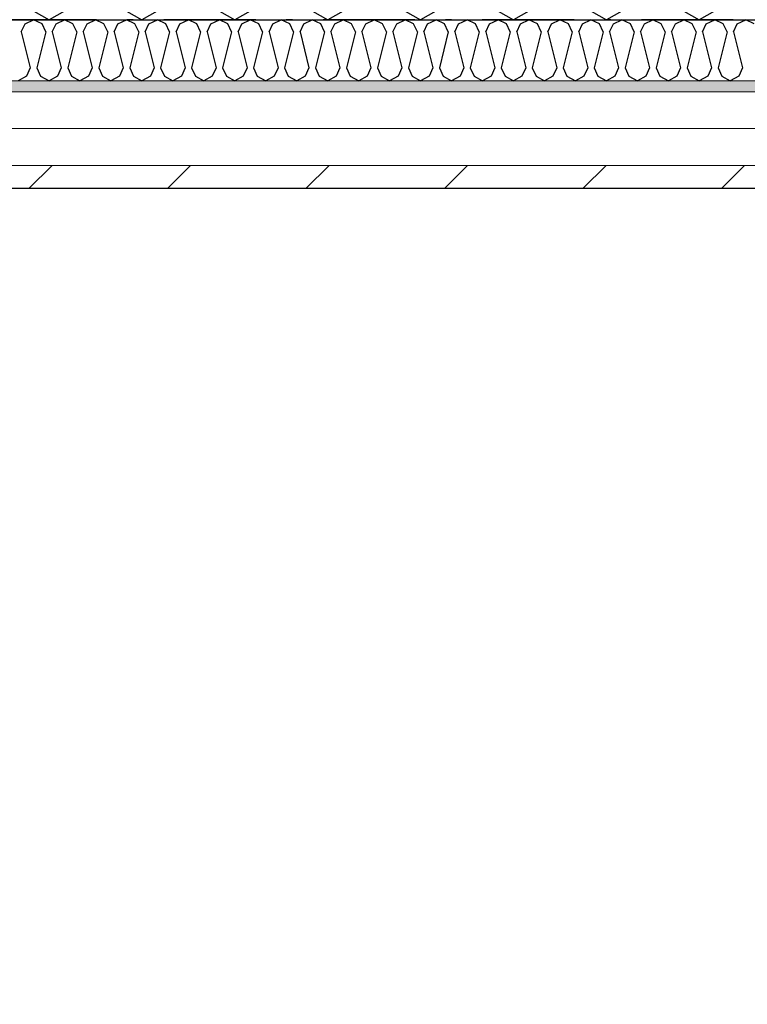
# Model space of a CAD drawing. Header units: millimetres. Extents: x -117798 to 93698, y -182207 to 252400.
# Tile 162 of 222: x -74651 to -74057, y -12971 to -12167. Entities that reach past the tile are written whole.
import ezdxf
from ezdxf.enums import TextEntityAlignment as Align

# ---------------------------------------------------------------- set-up
doc = ezdxf.new("R2010")
doc.units = ezdxf.units.MM
doc.header["$LTSCALE"] = 0.5
doc.header["$MEASUREMENT"] = 0
doc.linetypes.add('Over snittplan', pattern=[260, 150, -50, 10, -50])
doc.linetypes.add('PLINE', pattern=[0])
for name, color, linetype in [('232- Ikke-bærende yttervegger', 7, 'Continuous'), ('232- Ikke-bærende yttervegger (Skravur)', 7, 'Continuous'), ('235- Utvendig kledning og overflate (Skravur)(Nye konstruksjoner)', 7, 'Continuous'), ('261- Primærkonstruksjon (tak)', 7, 'Continuous'), ('862- M___Nettoareal(Nye konstruksjoner)', 7, 'Continuous'), ('862- M___Nettoareal(Polylinje)(Nye konstruksjoner)', 7, 'Continuous'), ('862- M___Nettoareal(Tekst)(Nye konstruksjoner)', 7, 'Continuous')]:
    doc.layers.add(name, color=color, linetype=linetype)
doc.layers.add('235- Utvendig kledning og overflate(Nye konstruksjoner)', color=7, linetype='Continuous', lineweight=0)
doc.styles.add('GENERATED_STYLE_1', font='arial.ttf')

# ---------------------------------------------------------------- blocks, each defined once
blk = doc.blocks.new('Kaldt loft_A-213_39', base_point=(-72439.1, -13443.52))
at = {"layer": '862- M___Nettoareal(Polylinje)(Nye konstruksjoner)', "linetype": 'PLINE', "flags": 128}
blk.add_lwpolyline([(-70082.16, -14871.93), (-70082.16, -12304.93), (-75356.16, -12304.93), (-75356.16, -12021.93), (-77668.16, -12021.93), (-77668.16, -14871.93)], close=True, dxfattribs=at)
at = {"layer": '862- M___Nettoareal(Tekst)(Nye konstruksjoner)', "style": 'GENERATED_STYLE_1'}
for tag, height, p in [('DUMMY_862', 150, (-72556.95, -13043.29)), ('ROOM_NAME', 150, (-72556.95, -13878.04)), ('DUMMY_861', 100, (-72714.1, -13477.79)), ('ROOM_NUMBER', 100, (-72714.1, -13866.61)), ('DUMMY_863', 100, (-72321.24, -13843.75))]:
    blk.add_attdef(tag, text='', height=height, rotation=90, dxfattribs=at).set_placement(p, align=Align.TOP_LEFT)
blk = doc.blocks.new('*X467')
at = {"layer": '232- Ikke-bærende yttervegger (Skravur)', "linetype": 'PLINE'}
for p, q in [((-74647.69, -12155.36), (-74626.97, -12166.93)), ((-74606.25, -12155.36), (-74626.97, -12166.93)), ((-74571.82, -12155.36), (-74551.09, -12166.93)), ((-74530.37, -12155.36), (-74551.09, -12166.93)), ((-74495.94, -12155.36), (-74475.22, -12166.93)), ((-74454.49, -12155.36), (-74475.22, -12166.93)), ((-74420.06, -12155.36), (-74399.34, -12166.93)), ((-74378.61, -12155.36), (-74399.34, -12166.93)), ((-74344.18, -12155.36), (-74323.46, -12166.93)), ((-74302.74, -12155.36), (-74323.46, -12166.93)), ((-74268.3, -12155.36), (-74247.58, -12166.93)), ((-74226.86, -12155.36), (-74247.58, -12166.93)), ((-74192.42, -12155.36), (-74171.7, -12166.93)), ((-74150.98, -12155.36), (-74171.7, -12166.93)), ((-74116.54, -12155.36), (-74095.82, -12166.93)), ((-74075.1, -12155.36), (-74095.82, -12166.93))]:
    blk.add_line(p, q, dxfattribs=at)
blk = doc.blocks.new('*X512')
at = {"layer": '235- Utvendig kledning og overflate (Skravur)(Nye konstruksjoner)', "linetype": 'PLINE'}
for p, q in [((-74646.53, -12170.2), (-74639.62, -12166.93)), ((-74632.71, -12170.2), (-74639.62, -12166.93)), ((-74621.23, -12170.2), (-74614.33, -12166.93)), ((-74607.42, -12170.2), (-74614.33, -12166.93)), ((-74595.94, -12170.2), (-74589.03, -12166.93)), ((-74582.13, -12170.2), (-74589.03, -12166.93)), ((-74570.65, -12170.2), (-74563.74, -12166.93)), ((-74556.83, -12170.2), (-74563.74, -12166.93)), ((-74545.36, -12170.2), (-74538.45, -12166.93)), ((-74531.54, -12170.2), (-74538.45, -12166.93)), ((-74520.06, -12170.2), (-74513.15, -12166.93)), ((-74506.25, -12170.2), (-74513.15, -12166.93)), ((-74494.77, -12170.2), (-74487.86, -12166.93)), ((-74480.95, -12170.2), (-74487.86, -12166.93)), ((-74469.48, -12170.2), (-74462.57, -12166.93)), ((-74455.66, -12170.2), (-74462.57, -12166.93)), ((-74444.18, -12170.2), (-74437.28, -12166.93)), ((-74430.37, -12170.2), (-74437.28, -12166.93)), ((-74418.89, -12170.2), (-74411.98, -12166.93)), ((-74405.08, -12170.2), (-74411.98, -12166.93)), ((-74393.6, -12170.2), (-74386.69, -12166.93)), ((-74379.78, -12170.2), (-74386.69, -12166.93)), ((-74368.3, -12170.2), (-74361.4, -12166.93)), ((-74354.49, -12170.2), (-74361.4, -12166.93)), ((-74343.01, -12170.2), (-74336.1, -12166.93)), ((-74329.2, -12170.2), (-74336.1, -12166.93)), ((-74317.72, -12170.2), (-74310.81, -12166.93)), ((-74303.9, -12170.2), (-74310.81, -12166.93)), ((-74292.43, -12170.2), (-74285.52, -12166.93)), ((-74278.61, -12170.2), (-74285.52, -12166.93)), ((-74267.13, -12170.2), (-74260.22, -12166.93)), ((-74253.32, -12170.2), (-74260.22, -12166.93)), ((-74241.84, -12170.2), (-74234.93, -12166.93)), ((-74228.02, -12170.2), (-74234.93, -12166.93)), ((-74216.55, -12170.2), (-74209.64, -12166.93)), ((-74202.73, -12170.2), (-74209.64, -12166.93)), ((-74191.25, -12170.2), (-74184.35, -12166.93)), ((-74177.44, -12170.2), (-74184.35, -12166.93)), ((-74165.96, -12170.2), (-74159.05, -12166.93)), ((-74152.15, -12170.2), (-74159.05, -12166.93)), ((-74140.67, -12170.2), (-74133.76, -12166.93)), ((-74126.85, -12170.2), (-74133.76, -12166.93)), ((-74115.37, -12170.2), (-74108.47, -12166.93)), ((-74101.56, -12170.2), (-74108.47, -12166.93)), ((-74090.08, -12170.2), (-74083.17, -12166.93)), ((-74076.27, -12170.2), (-74083.17, -12166.93)), ((-74064.79, -12170.2), (-74057.88, -12166.93)), ((-74050.97, -12170.2), (-74057.88, -12166.93)), ((-74649.61, -12176.97), (-74646.53, -12170.2)), ((-74629.63, -12176.97), (-74632.71, -12170.2)), ((-74624.32, -12176.97), (-74621.23, -12170.2)), ((-74604.34, -12176.97), (-74607.42, -12170.2)), ((-74599.02, -12176.97), (-74595.94, -12170.2)), ((-74579.04, -12176.97), (-74582.13, -12170.2)), ((-74573.73, -12176.97), (-74570.65, -12170.2)), ((-74553.75, -12176.97), (-74556.83, -12170.2)), ((-74548.44, -12176.97), (-74545.36, -12170.2)), ((-74528.46, -12176.97), (-74531.54, -12170.2)), ((-74523.14, -12176.97), (-74520.06, -12170.2)), ((-74503.17, -12176.97), (-74506.25, -12170.2)), ((-74497.85, -12176.97), (-74494.77, -12170.2)), ((-74477.87, -12176.97), (-74480.95, -12170.2)), ((-74472.56, -12176.97), (-74469.48, -12170.2)), ((-74452.58, -12176.97), (-74455.66, -12170.2)), ((-74447.27, -12176.97), (-74444.18, -12170.2)), ((-74427.29, -12176.97), (-74430.37, -12170.2)), ((-74421.97, -12176.97), (-74418.89, -12170.2)), ((-74401.99, -12176.97), (-74405.08, -12170.2)), ((-74396.68, -12176.97), (-74393.6, -12170.2)), ((-74376.7, -12176.97), (-74379.78, -12170.2)), ((-74371.39, -12176.97), (-74368.3, -12170.2)), ((-74351.41, -12176.97), (-74354.49, -12170.2)), ((-74346.09, -12176.97), (-74343.01, -12170.2)), ((-74326.11, -12176.97), (-74329.2, -12170.2)), ((-74320.8, -12176.97), (-74317.72, -12170.2)), ((-74300.82, -12176.97), (-74303.9, -12170.2)), ((-74295.51, -12176.97), (-74292.43, -12170.2)), ((-74275.53, -12176.97), (-74278.61, -12170.2)), ((-74270.21, -12176.97), (-74267.13, -12170.2)), ((-74250.24, -12176.97), (-74253.32, -12170.2)), ((-74244.92, -12176.97), (-74241.84, -12170.2)), ((-74224.94, -12176.97), (-74228.02, -12170.2)), ((-74219.63, -12176.97), (-74216.55, -12170.2)), ((-74199.65, -12176.97), (-74202.73, -12170.2)), ((-74194.34, -12176.97), (-74191.25, -12170.2)), ((-74174.36, -12176.97), (-74177.44, -12170.2)), ((-74169.04, -12176.97), (-74165.96, -12170.2)), ((-74149.06, -12176.97), (-74152.15, -12170.2)), ((-74143.75, -12176.97), (-74140.67, -12170.2)), ((-74123.77, -12176.97), (-74126.85, -12170.2)), ((-74118.46, -12176.97), (-74115.37, -12170.2)), ((-74098.48, -12176.97), (-74101.56, -12170.2)), ((-74093.16, -12176.97), (-74090.08, -12170.2)), ((-74073.18, -12176.97), (-74076.27, -12170.2)), ((-74067.87, -12176.97), (-74064.79, -12170.2)), ((-74649.61, -12176.97), (-74642.28, -12206.3)), ((-74629.63, -12176.97), (-74636.96, -12206.3)), ((-74624.32, -12176.97), (-74616.98, -12206.3)), ((-74604.34, -12176.97), (-74611.67, -12206.3)), ((-74599.02, -12176.97), (-74591.69, -12206.3)), ((-74579.04, -12176.97), (-74586.38, -12206.3)), ((-74573.73, -12176.97), (-74566.4, -12206.3)), ((-74553.75, -12176.97), (-74561.08, -12206.3)), ((-74548.44, -12176.97), (-74541.1, -12206.3)), ((-74528.46, -12176.97), (-74535.79, -12206.3)), ((-74523.14, -12176.97), (-74515.81, -12206.3)), ((-74503.17, -12176.97), (-74510.5, -12206.3)), ((-74497.85, -12176.97), (-74490.52, -12206.3)), ((-74477.87, -12176.97), (-74485.2, -12206.3)), ((-74472.56, -12176.97), (-74465.23, -12206.3)), ((-74452.58, -12176.97), (-74459.91, -12206.3)), ((-74447.27, -12176.97), (-74439.93, -12206.3)), ((-74427.29, -12176.97), (-74434.62, -12206.3)), ((-74421.97, -12176.97), (-74414.64, -12206.3)), ((-74401.99, -12176.97), (-74409.33, -12206.3)), ((-74396.68, -12176.97), (-74389.35, -12206.3)), ((-74376.7, -12176.97), (-74384.03, -12206.3)), ((-74371.39, -12176.97), (-74364.05, -12206.3)), ((-74351.41, -12176.97), (-74358.74, -12206.3)), ((-74346.09, -12176.97), (-74338.76, -12206.3)), ((-74326.11, -12176.97), (-74333.45, -12206.3)), ((-74320.8, -12176.97), (-74313.47, -12206.3)), ((-74300.82, -12176.97), (-74308.15, -12206.3)), ((-74295.51, -12176.97), (-74288.17, -12206.3)), ((-74275.53, -12176.97), (-74282.86, -12206.3)), ((-74270.21, -12176.97), (-74262.88, -12206.3)), ((-74250.24, -12176.97), (-74257.57, -12206.3)), ((-74244.92, -12176.97), (-74237.59, -12206.3)), ((-74224.94, -12176.97), (-74232.27, -12206.3)), ((-74219.63, -12176.97), (-74212.3, -12206.3)), ((-74199.65, -12176.97), (-74206.98, -12206.3)), ((-74194.34, -12176.97), (-74187, -12206.3)), ((-74174.36, -12176.97), (-74181.69, -12206.3)), ((-74169.04, -12176.97), (-74161.71, -12206.3)), ((-74149.06, -12176.97), (-74156.4, -12206.3)), ((-74143.75, -12176.97), (-74136.42, -12206.3)), ((-74123.77, -12176.97), (-74131.1, -12206.3)), ((-74118.46, -12176.97), (-74111.12, -12206.3)), ((-74098.48, -12176.97), (-74105.81, -12206.3)), ((-74093.16, -12176.97), (-74085.83, -12206.3)), ((-74073.18, -12176.97), (-74080.52, -12206.3)), ((-74067.87, -12176.97), (-74060.54, -12206.3)), ((-74642.28, -12206.3), (-74645.36, -12213.07)), ((-74636.96, -12206.3), (-74633.88, -12213.07)), ((-74616.98, -12206.3), (-74620.07, -12213.07)), ((-74611.67, -12206.3), (-74608.59, -12213.07)), ((-74591.69, -12206.3), (-74594.77, -12213.07)), ((-74586.38, -12206.3), (-74583.29, -12213.07)), ((-74566.4, -12206.3), (-74569.48, -12213.07)), ((-74561.08, -12206.3), (-74558, -12213.07)), ((-74541.1, -12206.3), (-74544.19, -12213.07)), ((-74535.79, -12206.3), (-74532.71, -12213.07)), ((-74515.81, -12206.3), (-74518.89, -12213.07)), ((-74510.5, -12206.3), (-74507.42, -12213.07)), ((-74490.52, -12206.3), (-74493.6, -12213.07)), ((-74485.2, -12206.3), (-74482.12, -12213.07)), ((-74465.23, -12206.3), (-74468.31, -12213.07)), ((-74459.91, -12206.3), (-74456.83, -12213.07)), ((-74439.93, -12206.3), (-74443.02, -12213.07)), ((-74434.62, -12206.3), (-74431.54, -12213.07)), ((-74414.64, -12206.3), (-74417.72, -12213.07)), ((-74409.33, -12206.3), (-74406.24, -12213.07)), ((-74389.35, -12206.3), (-74392.43, -12213.07)), ((-74384.03, -12206.3), (-74380.95, -12213.07)), ((-74364.05, -12206.3), (-74367.14, -12213.07)), ((-74358.74, -12206.3), (-74355.66, -12213.07)), ((-74338.76, -12206.3), (-74341.84, -12213.07)), ((-74333.45, -12206.3), (-74330.36, -12213.07)), ((-74313.47, -12206.3), (-74316.55, -12213.07)), ((-74308.15, -12206.3), (-74305.07, -12213.07)), ((-74288.17, -12206.3), (-74291.26, -12213.07)), ((-74282.86, -12206.3), (-74279.78, -12213.07)), ((-74262.88, -12206.3), (-74265.96, -12213.07)), ((-74257.57, -12206.3), (-74254.49, -12213.07)), ((-74237.59, -12206.3), (-74240.67, -12213.07)), ((-74232.27, -12206.3), (-74229.19, -12213.07)), ((-74212.3, -12206.3), (-74215.38, -12213.07)), ((-74206.98, -12206.3), (-74203.9, -12213.07)), ((-74187, -12206.3), (-74190.09, -12213.07)), ((-74181.69, -12206.3), (-74178.61, -12213.07)), ((-74161.71, -12206.3), (-74164.79, -12213.07)), ((-74156.4, -12206.3), (-74153.31, -12213.07)), ((-74136.42, -12206.3), (-74139.5, -12213.07)), ((-74131.1, -12206.3), (-74128.02, -12213.07)), ((-74111.12, -12206.3), (-74114.21, -12213.07)), ((-74105.81, -12206.3), (-74102.73, -12213.07)), ((-74085.83, -12206.3), (-74088.91, -12213.07)), ((-74080.52, -12206.3), (-74077.43, -12213.07)), ((-74060.54, -12206.3), (-74063.62, -12213.07)), ((-74645.36, -12213.07), (-74652.27, -12216.93)), ((-74633.88, -12213.07), (-74626.97, -12216.93)), ((-74620.07, -12213.07), (-74626.97, -12216.93)), ((-74608.59, -12213.07), (-74601.68, -12216.93)), ((-74594.77, -12213.07), (-74601.68, -12216.93)), ((-74583.29, -12213.07), (-74576.39, -12216.93)), ((-74569.48, -12213.07), (-74576.39, -12216.93)), ((-74558, -12213.07), (-74551.09, -12216.93)), ((-74544.19, -12213.07), (-74551.09, -12216.93)), ((-74532.71, -12213.07), (-74525.8, -12216.93)), ((-74518.89, -12213.07), (-74525.8, -12216.93)), ((-74507.42, -12213.07), (-74500.51, -12216.93)), ((-74493.6, -12213.07), (-74500.51, -12216.93)), ((-74482.12, -12213.07), (-74475.22, -12216.93)), ((-74468.31, -12213.07), (-74475.22, -12216.93)), ((-74456.83, -12213.07), (-74449.92, -12216.93)), ((-74443.02, -12213.07), (-74449.92, -12216.93)), ((-74431.54, -12213.07), (-74424.63, -12216.93)), ((-74417.72, -12213.07), (-74424.63, -12216.93)), ((-74406.24, -12213.07), (-74399.34, -12216.93)), ((-74392.43, -12213.07), (-74399.34, -12216.93)), ((-74380.95, -12213.07), (-74374.04, -12216.93)), ((-74367.14, -12213.07), (-74374.04, -12216.93)), ((-74355.66, -12213.07), (-74348.75, -12216.93)), ((-74341.84, -12213.07), (-74348.75, -12216.93)), ((-74330.36, -12213.07), (-74323.46, -12216.93)), ((-74316.55, -12213.07), (-74323.46, -12216.93)), ((-74305.07, -12213.07), (-74298.16, -12216.93)), ((-74291.26, -12213.07), (-74298.16, -12216.93)), ((-74279.78, -12213.07), (-74272.87, -12216.93)), ((-74265.96, -12213.07), (-74272.87, -12216.93)), ((-74254.49, -12213.07), (-74247.58, -12216.93)), ((-74240.67, -12213.07), (-74247.58, -12216.93)), ((-74229.19, -12213.07), (-74222.29, -12216.93)), ((-74215.38, -12213.07), (-74222.29, -12216.93)), ((-74203.9, -12213.07), (-74196.99, -12216.93)), ((-74190.09, -12213.07), (-74196.99, -12216.93)), ((-74178.61, -12213.07), (-74171.7, -12216.93)), ((-74164.79, -12213.07), (-74171.7, -12216.93)), ((-74153.31, -12213.07), (-74146.41, -12216.93)), ((-74139.5, -12213.07), (-74146.41, -12216.93)), ((-74128.02, -12213.07), (-74121.11, -12216.93)), ((-74114.21, -12213.07), (-74121.11, -12216.93)), ((-74102.73, -12213.07), (-74095.82, -12216.93)), ((-74088.91, -12213.07), (-74095.82, -12216.93)), ((-74077.43, -12213.07), (-74070.53, -12216.93)), ((-74063.62, -12213.07), (-74070.53, -12216.93))]:
    blk.add_line(p, q, dxfattribs=at)

msp = doc.modelspace()

# ---------------------------------------------------------------- hatches: boundary and pattern name
at = {"layer": '235- Utvendig kledning og overflate (Skravur)(Nye konstruksjoner)', "linetype": 'Continuous'}
h = msp.add_hatch(dxfattribs=at)
h.set_pattern_fill('Prikker_tett', color=256, style=0, pattern_type=2)
h.set_pattern_definition([(0, (0, 0), (0, 43.30127), [0, -25]), (0, (12.5, 21.65), (0, 43.30127), [0, -25])])
h.paths.add_polyline_path([(-75268.16, -12216.93), (-75268.16, -12225.93), (-70110.78, -12225.93), (-70105.04, -12216.93)])
h = msp.add_hatch(dxfattribs=at)
h.set_pattern_fill('Skrålinjer_2', color=256, style=0, pattern_type=2)
h.set_pattern_definition([(45, (0, 0), (-56.56854, 56.56854), [80, 0])])
h.paths.add_polyline_path([(-75337.16, -12304.93), (-70161.16, -12304.93), (-70161.16, -12285.93), (-75337.16, -12285.93)])

# ---------------------------------------------------------------- linework, layer by layer
at = {"layer": '232- Ikke-bærende yttervegger', "linetype": 'PLINE', "flags": 128}
msp.add_lwpolyline([(-74818.16, -12166.93), (-70073.16, -12166.93)], dxfattribs=at)
at = {"layer": '235- Utvendig kledning og overflate(Nye konstruksjoner)', "linetype": 'PLINE'}
for p, q in [((-75218.16, -12216.93), (-70105.04, -12216.93)), ((-75268.16, -12225.93), (-70110.78, -12225.93)), ((-75277.16, -12255.93), (-70129.91, -12255.93)), ((-75307.16, -12285.93), (-70149.04, -12285.93))]:
    msp.add_line(p, q, dxfattribs=at)
at = {"layer": '235- Utvendig kledning og overflate(Nye konstruksjoner)', "linetype": 'PLINE', "flags": 128}
for points in [[(-70073.16, -12166.93), (-75218.16, -12166.93)], [(-75337.16, -12304.93), (-70161.16, -12304.93)]]:
    msp.add_lwpolyline(points, dxfattribs=at)
at = {"layer": '261- Primærkonstruksjon (tak)', "linetype": 'Over snittplan', "flags": 128}
msp.add_lwpolyline([(-61328.16, -12166.93), (-75218.16, -12166.93)], dxfattribs=at)
at = {"layer": '261- Primærkonstruksjon (tak)', "linetype": 'PLINE', "flags": 128}
for points in [[(-75218.16, -12166.93), (-69923.16, -12166.93)], [(-75218.16, -12166.93), (-69600.66, -12166.93)]]:
    msp.add_lwpolyline(points, dxfattribs=at)

# ---------------------------------------------------------------- block references
at = {"layer": '232- Ikke-bærende yttervegger'}
msp.add_blockref('*X467', (0, 0), dxfattribs=at)
at = {"layer": '235- Utvendig kledning og overflate(Nye konstruksjoner)'}
msp.add_blockref('*X512', (0, 0), dxfattribs=at)
at = {"layer": '862- M___Nettoareal(Nye konstruksjoner)', "linetype": 'Continuous'}
msp.add_blockref('Kaldt loft_A-213_39', (-72439.1, -13443.52), dxfattribs=at)

doc.saveas('drawing.dxf')
